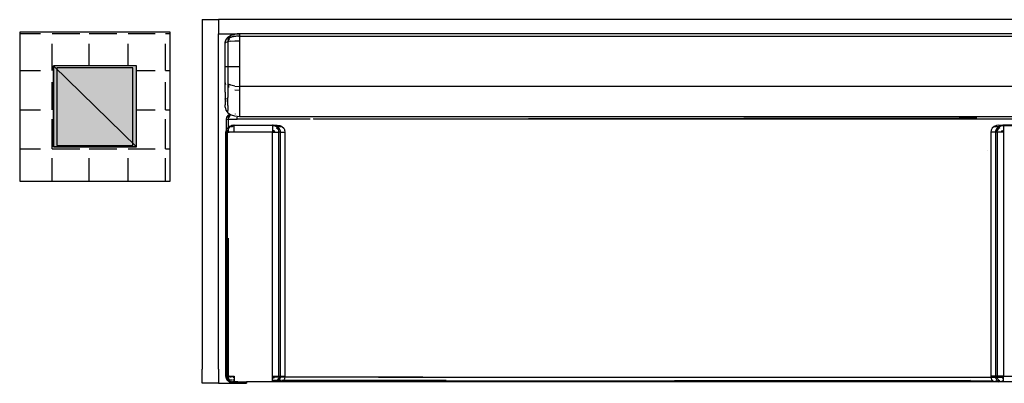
# Model space of a CAD drawing. Header units: millimetres. Extents: x 140304 to 319987, y -10756 to 142544.
# Tile 153 of 203: x 159721 to 161886, y 95547 to 96347. Entities that reach past the tile are written whole.
import ezdxf

# ---------------------------------------------------------------- set-up
doc = ezdxf.new("R2010")
doc.units = ezdxf.units.MM
doc.header["$LTSCALE"] = 10
doc.layers.get('0').update_dxf_attribs({"linetype": 'CONTINUOUS'})
doc.layers.add('furn', color=7, linetype='CONTINUOUS', true_color=0x9c9c9c)
doc.layers.add('H', color=7, linetype='CONTINUOUS', lineweight=53, true_color=0x0000d1)

# ---------------------------------------------------------------- blocks, each defined once
blk = doc.blocks.new('furn 1')
for p, q in [((102848.4, 21311.3), (102848.4, 21346.9)), ((102848.4, 21346.9), (102849.9, 21346.9)), ((102849.9, 21346.9), (102854.3, 21346.9)), ((102854.3, 21346.9), (102861.2, 21346.9)), ((102861.2, 21346.9), (102869.8, 21346.9)), ((102869.8, 21346.9), (102879.4, 21346.9)), ((103649, 21346.9), (102879.4, 21346.9)), ((103649, 21346.9), (103649, 21311.3)), ((102849.9, 21311.3), (102848.4, 21311.3)), ((102848.4, 21311.3), (102848.4, 21277.1)), ((102854.3, 21311.3), (102849.9, 21311.3)), ((102861.2, 21311.3), (102854.3, 21311.3)), ((102869.8, 21311.3), (102861.2, 21311.3)), ((102879.4, 21311.3), (102869.8, 21311.3)), ((102879.4, 21311.3), (103618, 21311.3)), ((103649, 21311.3), (103618, 21311.3)), ((103618, 21311.3), (103618, 21265.2)), ((103649, 19482.2), (103649, 21311.3)), ((102849.2, 21282.6), (102851.4, 21287.6)), ((102851.4, 21287.6), (102854.8, 21291.5)), ((102851.4, 21287.6), (102851.4, 21285.6)), ((102851.4, 21285.6), (102853.4, 21287.5)), ((102853.4, 21287.5), (102855.6, 21290.7)), ((102853.4, 21287.5), (102854.8, 21288.8)), ((102854.8, 21291.5), (102855.3, 21291.8)), ((102854.8, 21288.8), (102856.2, 21289.4)), ((102855.3, 21291.8), (102859.1, 21294)), ((102855.6, 21290.7), (102855.7, 21290.8)), ((102855.6, 21289.7), (102855.6, 21290.7)), ((102856, 21290), (102855.6, 21289.7)), ((102855.6, 21286.8), (102856.8, 21287.6)), ((102855.6, 21285.8), (102855.6, 21286.8)), ((102857, 21290.8), (102856, 21290)), ((102856.2, 21289.4), (102858.4, 21290.5)), ((102856.8, 21287.6), (102858.4, 21288.7)), ((102856.8, 21287.6), (102858.4, 21288.6)), ((102858, 21292.6), (102858.4, 21292.9)), ((102858.4, 21292.9), (102858.8, 21293)), ((102858.4, 21290.8), (102858.4, 21290.5)), ((102858.4, 21290.5), (102859.1, 21290.8)), ((102858.4, 21290.5), (102858.4, 21288.7)), ((102858.4, 21288.7), (102861.6, 21289.3)), ((102858.4, 21288.6), (102858.4, 21288.7)), ((102859.1, 21294), (102863.9, 21294.9)), ((102861.6, 21291.2), (102859.1, 21290.8)), ((102859.3, 21293.1), (102861.6, 21293.7)), ((102861.2, 21292.5), (102861.6, 21292.6)), ((102861.6, 21293.7), (102861.6, 21292.6)), ((102861.6, 21293.7), (102863.9, 21293.7)), ((102861.6, 21292.6), (102861.6, 21292.3)), ((102861.6, 21292.6), (102863.9, 21292.6)), ((102863.9, 21291.5), (102861.6, 21291.2)), ((102861.6, 21291.2), (102861.6, 21289.3)), ((102861.6, 21289.3), (102863.9, 21289.3)), ((102861.6, 21287.3), (102861.6, 21289.3)), ((102863.9, 21294.9), (103401.1, 21294.9)), ((102863.9, 21294.9), (102863.9, 21293.7)), ((102863.9, 21293.7), (103401.1, 21293.7)), ((102863.9, 21292.6), (102863.9, 21293.7)), ((102863.9, 21292.6), (102864.7, 21292.6)), ((102863.9, 21291.5), (102863.9, 21292.6)), ((102863.9, 21289.3), (102863.9, 21291.5)), ((102863.9, 21291.5), (103044.5, 21291.5)), ((102863.9, 21289.3), (103167.8, 21289.3)), ((102863.9, 21287.6), (102863.9, 21289.3)), ((102863.9, 21287.6), (102863.9, 21282.6)), ((103044.5, 21291.5), (103044.6, 21291.5)), ((103044.6, 21291.5), (103401.1, 21291.5)), ((103401.1, 21294.9), (103401.1, 21294)), ((103401.1, 21294.9), (103405.9, 21294)), ((103401.1, 21293.7), (103401.1, 21294)), ((103401.1, 21292.6), (103401.1, 21293.7)), ((103401.1, 21291.5), (103401.1, 21292.6)), ((103401.1, 21291.5), (103405.9, 21290.8)), ((103401.1, 21291.5), (103401.1, 21289.5)), ((103401.1, 21289.5), (103401.1, 21289.3)), ((103401.1, 21289.3), (103409.1, 21289.3)), ((103401.1, 21289.3), (103401.1, 21287.6)), ((103401.1, 21282.6), (103401.1, 21287.6)), ((103401.6, 21293.7), (103406.4, 21293.7)), ((103405.9, 21294), (103406.4, 21293.7)), ((103408.8, 21289.4), (103405.9, 21290.8)), ((103406.4, 21293.7), (103429.8, 21293.7)), ((103406.4, 21293.7), (103408.4, 21292.6)), ((103408.4, 21292.6), (103410.2, 21291.5)), ((103409.1, 21289.3), (103408.8, 21289.4)), ((103410.2, 21288.8), (103409.1, 21289.3)), ((103409.7, 21289.3), (103412.1, 21289.3)), ((103410.2, 21291.5), (103412, 21289.4)), ((103410.2, 21288.8), (103413.6, 21285.6)), ((103412, 21289.4), (103412.1, 21289.3)), ((103412.1, 21289.3), (103429.8, 21289.3)), ((103412.1, 21289.3), (103413.6, 21287.6)), ((103413.6, 21287.6), (103415.1, 21284.3)), ((103413.6, 21285.6), (103413.6, 21287.6)), ((103429.8, 21293.7), (103434.6, 21292.6)), ((103429.8, 21293.7), (103429.8, 21292.6)), ((103429.8, 21292.6), (103429.8, 21289.3)), ((103429.8, 21289.3), (103434.6, 21288.3)), ((103429.8, 21289.3), (103429.8, 21284.1)), ((103434.6, 21292.6), (103438.9, 21289.2)), ((103438.9, 21288.3), (103434.6, 21291.5)), ((103434.6, 21288.3), (103434.6, 21291.5)), ((103436.3, 21287.2), (103434.6, 21288.3)), ((103434.6, 21288.3), (103434.6, 21288.3)), ((103434.6, 21288.3), (103436.3, 21287.2)), ((103436.3, 21287.2), (103438.9, 21285.6)), ((103438.9, 21289.2), (103438.9, 21288.3)), ((103438.9, 21289.2), (103440.9, 21286.2)), ((103443.9, 21290.8), (103440.9, 21286.2)), ((103449.7, 21295.3), (103443.9, 21290.8)), ((103443.9, 21290.8), (103449, 21290.8)), ((103460.3, 21290.8), (103449, 21290.8)), ((103456.1, 21296.9), (103449.7, 21295.3)), ((103456.1, 21296.9), (103461.3, 21296.9)), ((103460.3, 21290.8), (103477.6, 21290.8)), ((103472.4, 21296.9), (103461.3, 21296.9)), ((103468.7, 21294.3), (103469.6, 21294.9)), ((103469.6, 21294.9), (103474.9, 21296.5)), ((103469.6, 21294.9), (103472.1, 21296)), ((103473.5, 21296.5), (103472.1, 21296)), ((103489.3, 21296.9), (103472.4, 21296.9)), ((103474.1, 21296.6), (103473.5, 21296.5)), ((103474.1, 21292.4), (103474.8, 21294.9)), ((103474.1, 21292.2), (103474.1, 21292.4)), ((103474.8, 21294.9), (103475.8, 21296.4)), ((103500.6, 21290.8), (103477.6, 21290.8)), ((103489.3, 21296.9), (103511.9, 21296.9)), ((103505.7, 21289.4), (103499.7, 21289.3)), ((103508, 21290.8), (103500.6, 21290.8)), ((103504.5, 21283.8), (103508, 21290.8)), ((103506, 21295.3), (103511.9, 21296.9)), ((103518.7, 21290.8), (103508, 21290.8)), ((103511.9, 21296.9), (103517.4, 21296.9)), ((103517.4, 21296.9), (103525.4, 21296.9)), ((103531.6, 21290.8), (103518.7, 21290.8)), ((103525.4, 21296.9), (103535.2, 21296.9)), ((103545.8, 21290.8), (103531.6, 21290.8)), ((103535.2, 21296.9), (103545.8, 21296.9)), ((103545.8, 21296.9), (103597.3, 21296.9)), ((103545.8, 21296.9), (103545.8, 21295.3)), ((103545.8, 21295.3), (103545.8, 21290.8)), ((103600.4, 21290.8), (103545.8, 21290.8)), ((103545.8, 21290.8), (103545.8, 21283.8)), ((103597.3, 21296.9), (103598, 21296.8)), ((103598.9, 21295.3), (103597.3, 21296.9)), ((103598, 21296.8), (103598.1, 21296.7)), ((103598, 21296.8), (103598.2, 21296.8)), ((103598.1, 21296.7), (103598.9, 21295.3)), ((103598.1, 21296.7), (103603.7, 21295.3)), ((103598.4, 21296.8), (103598.2, 21296.8)), ((103598.4, 21296.8), (103598.6, 21296.8)), ((103598.6, 21296.8), (103598.8, 21296.8)), ((103598.8, 21296.8), (103599, 21296.8)), ((103600.4, 21290.8), (103598.9, 21295.3)), ((103599.2, 21296.8), (103599, 21296.8)), ((103601, 21296.4), (103599.2, 21296.8)), ((103599.2, 21296.8), (103603.7, 21295.3)), ((103601.5, 21283.8), (103600.4, 21290.8)), ((103602, 21290.6), (103600.4, 21290.8)), ((103602.8, 21295.7), (103601, 21296.4)), ((103604.2, 21289.5), (103602, 21290.6)), ((103602.6, 21288.7), (103602, 21290.6)), ((103602.6, 21288.7), (103604.2, 21289.5)), ((103602.8, 21295.7), (103603.7, 21295.3)), ((103603.7, 21295.3), (103609.5, 21290.8)), ((103604.6, 21294.8), (103603.7, 21295.3)), ((103605.8, 21290), (103604.2, 21289.5)), ((103605.4, 21288.8), (103604.2, 21289.5)), ((103606.3, 21293.7), (103604.6, 21294.8)), ((103605, 21287.5), (103605.4, 21288.8)), ((103606.8, 21288), (103605, 21287.5)), ((103605.4, 21288.8), (103605.8, 21290)), ((103606.8, 21288), (103605.4, 21288.8)), ((103608, 21292.3), (103606.3, 21293.7)), ((103606.8, 21288), (103608.5, 21288.2)), ((103608, 21292.3), (103609.5, 21290.8)), ((103608.5, 21291.3), (103609.5, 21290.6)), ((103610, 21289.5), (103608.5, 21291.3)), ((103608.5, 21288.2), (103609.6, 21285.9)), ((103608.5, 21288.2), (103610, 21288)), ((103610, 21288), (103608.7, 21290)), ((103608.7, 21290), (103610, 21289.5)), ((103611.1, 21288.7), (103609.5, 21290.8)), ((103609.5, 21290.8), (103614, 21283.8)), ((103609.5, 21290.6), (103609.5, 21290.8)), ((103610, 21289.5), (103609.5, 21290.6)), ((103612.5, 21286.5), (103611.1, 21288.7)), ((102849.2, 21282.3), (102848.4, 21277.1)), ((102848.4, 21277.1), (102849.2, 21281.6)), ((102848.4, 21277.1), (102849.2, 21280.3)), ((102848.4, 21277.1), (102849.2, 21278.8)), ((102849.2, 21277.1), (102848.4, 21277.1)), ((102848.4, 21277.1), (102848.4, 21249.4)), ((102849.2, 21282.3), (102849.2, 21282.6)), ((102849.2, 21278.8), (102851.4, 21280.3)), ((102849.2, 21277.1), (102849.2, 21278.8)), ((102849.2, 21249.4), (102849.2, 21277.1)), ((102851.3, 21277.1), (102849.2, 21277.1)), ((102851.3, 21278.1), (102851.5, 21280.4)), ((102851.3, 21277.1), (102851.3, 21278.1)), ((102851.4, 21277.1), (102851.3, 21277.1)), ((102851.3, 21270.3), (102851.3, 21277.1)), ((102851.3, 21270.3), (102851.4, 21270.3)), ((102851.3, 21268.5), (102851.3, 21270.3)), ((102851.3, 21268.5), (102851.4, 21268.6)), ((102851.3, 21268.5), (102851.3, 21249.4)), ((102851.4, 21283.3), (102851.4, 21285.6)), ((102851.4, 21283.3), (102851.4, 21280.3)), ((102854.8, 21277.1), (102851.4, 21277.1)), ((102851.8, 21283), (102852.7, 21285.6)), ((102855.6, 21277.1), (102854.8, 21277.1)), ((102855.6, 21281.7), (102855.6, 21285)), ((102855.6, 21277.1), (102855.6, 21280.8)), ((102859.1, 21277.1), (102855.6, 21277.1)), ((102860.5, 21277.1), (102859.1, 21277.1)), ((102861.6, 21277.1), (102860.5, 21277.1)), ((102861.6, 21284.7), (102861.6, 21284.1)), ((102861.6, 21282.5), (102861.6, 21284.1)), ((102861.6, 21279.6), (102861.6, 21277.5)), ((102861.6, 21277.5), (102861.6, 21277.1)), ((102863.9, 21277.1), (102861.6, 21277.1)), ((102863.9, 21282.6), (102863.9, 21277.1)), ((103401.1, 21277.1), (103401.1, 21282.6)), ((103401.1, 21192.4), (103401.1, 21277.1)), ((103401.1, 21277.1), (103405.9, 21277.1)), ((103405.9, 21277.1), (103410.2, 21277.1)), ((103410.2, 21277.1), (103413.6, 21277.1)), ((103413.6, 21285.6), (103413.6, 21284.3)), ((103413.6, 21284.3), (103413.6, 21284.1)), ((103413.6, 21284.1), (103413.6, 21283.3)), ((103413.6, 21283.3), (103413.6, 21280.3)), ((103413.6, 21280.3), (103415.8, 21278.8)), ((103413.6, 21277.1), (103415.8, 21277.1)), ((103415.1, 21284.3), (103415.1, 21284.1)), ((103415.1, 21284.1), (103415.8, 21282.6)), ((103415.8, 21282.6), (103415.8, 21282.3)), ((103416.5, 21277.7), (103415.8, 21282.3)), ((103416.5, 21277.7), (103415.8, 21281.6)), ((103416.4, 21277.7), (103415.8, 21280.3)), ((103415.8, 21278.8), (103415.8, 21277.7)), ((103415.8, 21278.8), (103416.3, 21277.7)), ((103415.8, 21277.7), (103415.8, 21277.5)), ((103415.8, 21277.5), (103415.8, 21277.1)), ((103415.8, 21277.1), (103416.6, 21277.1)), ((103415.8, 21270.3), (103415.8, 21277.1)), ((103415.8, 21270.1), (103415.8, 21270.3)), ((103415.8, 21192.4), (103415.8, 21270.1)), ((103416.3, 21277.7), (103416.4, 21277.5)), ((103416.5, 21277.5), (103416.4, 21277.7)), ((103416.4, 21277.5), (103416.6, 21277.1)), ((103416.5, 21277.5), (103416.5, 21277.7)), ((103416.6, 21277.1), (103416.5, 21277.5)), ((103416.6, 21277.1), (103416.6, 21270.2)), ((103416.6, 21270.2), (103416.6, 21270.1)), ((103416.6, 21270.1), (103416.6, 21192.4)), ((103429.8, 21284.1), (103429.8, 21277.5)), ((103429.8, 21277.5), (103429.8, 21270.1)), ((103429.8, 21109.9), (103429.8, 21270.1)), ((103429.8, 21270.1), (103434.6, 21270)), ((103435.4, 21265.2), (103436.4, 21275)), ((103435.4, 21252.4), (103435.4, 21265.2)), ((103440.6, 21265.2), (103435.4, 21265.2)), ((103436.4, 21275), (103438.9, 21282.4)), ((103438.9, 21282.4), (103438.9, 21285.6)), ((103438.9, 21285.6), (103438.9, 21285.6)), ((103438.9, 21282.4), (103439.3, 21283.8)), ((103440.9, 21286.2), (103439.3, 21283.8)), ((103452, 21265.2), (103440.6, 21265.2)), ((103440.9, 21286.2), (103441.5, 21285.4)), ((103441.5, 21274.3), (103441.2, 21274.5)), ((103441.5, 21274.9), (103441.6, 21274.9)), ((103469.4, 21265.2), (103452, 21265.2)), ((103492.8, 21265.2), (103469.4, 21265.2)), ((103492.8, 21265.2), (103493.7, 21275)), ((103501.5, 21265.2), (103492.8, 21265.2)), ((103502.2, 21275), (103501.5, 21265.2)), ((103501.5, 19514.6), (103501.5, 21265.2)), ((103514, 21265.2), (103501.5, 21265.2)), ((103502.2, 21275), (103504.5, 21283.8)), ((103529.2, 21265.2), (103514, 21265.2)), ((103545.8, 21265.2), (103529.2, 21265.2)), ((103545.8, 21283.8), (103545.8, 21275)), ((103545.8, 21275), (103545.8, 21265.2)), ((103602.5, 21265.2), (103545.8, 21265.2)), ((103601.5, 21283.8), (103602.2, 21275)), ((103602.2, 21275), (103602.5, 21265.2)), ((103607.3, 21265.2), (103602.5, 21265.2)), ((103611.6, 21265.2), (103607.3, 21265.2)), ((103609.6, 21285.9), (103610.1, 21284.6)), ((103610.1, 21284.6), (103610.6, 21283.3)), ((103610.6, 21283.3), (103611.1, 21281.8)), ((103611.1, 21281.8), (103611.6, 21280.2)), ((103611.6, 21280.2), (103612, 21278.6)), ((103613.4, 21267.2), (103611.6, 21265.2)), ((103611.6, 19514.6), (103611.6, 21265.2)), ((103615, 21265.2), (103611.6, 21265.2)), ((103612, 21278.6), (103612.3, 21276.9)), ((103612.3, 21276.9), (103612.7, 21275.1)), ((103614, 21283.8), (103612.5, 21286.5)), ((103612.7, 21275.1), (103612.9, 21273.2)), ((103612.9, 21273.2), (103613.2, 21271.2)), ((103613.2, 21271.2), (103613.3, 21269.3)), ((103613.3, 21269.3), (103613.4, 21267.2)), ((103614.9, 21281.4), (103614, 21283.8)), ((103615.4, 21280), (103614.9, 21281.4)), ((103618, 21265.2), (103615, 21265.2)), ((103615.9, 21278.5), (103615.4, 21280)), ((103615.9, 21278.5), (103617, 21275)), ((103617.5, 21270.4), (103617, 21275)), ((103618, 21265.2), (103617.5, 21270.4)), ((103618, 19514.6), (103618, 21265.2)), ((102849.2, 21249.4), (102848.4, 21249.4)), ((102851.3, 21249.4), (102849.2, 21249.4)), ((102851.4, 21249.4), (102851.3, 21249.4)), ((102851.5, 21249.4), (102851.4, 21249.4)), ((102851.5, 21192.4), (102851.5, 21249.4)), ((103435.4, 21250.8), (103435.4, 21252.4)), ((103435.4, 21232.3), (103435.4, 21250.8)), ((103435.4, 21231.8), (103435.4, 21232.3)), ((103435.4, 21213.2), (103435.4, 21231.8)), ((103435.4, 21212.7), (103435.4, 21213.2)), ((103435.4, 21194.1), (103435.4, 21212.7)), ((102851.5, 21192.4), (102852, 21192.4)), ((102851.5, 21192.3), (102851.5, 21192.4)), ((102851.5, 21191.2), (102851.5, 21192.3)), ((102851.5, 21187.8), (102851.5, 21191.2)), ((102851.5, 21185.8), (102851.5, 21187.8)), ((102851.5, 21183.4), (102851.5, 21185.8)), ((102852, 21182.5), (102851.5, 21183.4)), ((102851.5, 21182.5), (102851.5, 21183.4)), ((102852, 21182.5), (102851.5, 21182.5)), ((102851.5, 21181.8), (102851.5, 21182.5)), ((102851.5, 21181.8), (102852, 21181.2)), ((102851.5, 21174.8), (102851.5, 21181.8)), ((102852, 21192.4), (102853, 21192.4)), ((102852.1, 21182.6), (102852, 21182.5)), ((102852, 21182.5), (102852, 21182.5)), ((102852, 21181.2), (102852.2, 21180.9)), ((102853, 21183.3), (102852.1, 21182.6)), ((102852.2, 21180.9), (102852.9, 21179.9)), ((102852.9, 21179.9), (102853, 21179.8)), ((102853, 21192.4), (102853.3, 21192.4)), ((102853.3, 21183.5), (102853, 21183.3)), ((102853, 21179.8), (102853.3, 21179.6)), ((102853.3, 21192.4), (102853.3, 21190.8)), ((102853.3, 21192.4), (102854.3, 21192.4)), ((102853.3, 21188.4), (102853.3, 21185)), ((102853.3, 21184.3), (102853.3, 21183.5)), ((102853.7, 21183.9), (102853.3, 21183.5)), ((102853.3, 21183.5), (102853.3, 21179.6)), ((102853.3, 21179.6), (102853.3, 21178.2)), ((102853.3, 21179.6), (102854.3, 21178.6)), ((102853.7, 21183.9), (102854.3, 21183.3)), ((102854.3, 21189.9), (102854.3, 21192.4)), ((102854.3, 21192.4), (102854.8, 21192.4)), ((102854.3, 21183.3), (102854.3, 21188.8)), ((102854.3, 21183.3), (102856.5, 21180.7)), ((102854.3, 21178.6), (102854.3, 21183.3)), ((102854.3, 21172.8), (102854.3, 21178.6)), ((102854.3, 21178.6), (102855.3, 21177.6)), ((102854.8, 21192.4), (102857.8, 21192.4)), ((102856.5, 21180.7), (102857.8, 21180)), ((102857.8, 21192.4), (102857.9, 21192.4)), ((102857.8, 21180), (102858.2, 21179.8)), ((102857.9, 21192.4), (102859.1, 21192.4)), ((102858.2, 21179.8), (102860, 21178.7)), ((102859.1, 21192.4), (102861.6, 21192.4)), ((102859.3, 21190.7), (102861.6, 21191.6)), ((102861.6, 21190.5), (102860, 21189.2)), ((102861.6, 21178.7), (102860, 21178.7)), ((102861.6, 21188.8), (102861.1, 21188)), ((102861.6, 21191.6), (102861.6, 21192.4)), ((102861.6, 21192.4), (102863.9, 21192.4)), ((102861.6, 21191.6), (102863.9, 21192.4)), ((102863.9, 21192.4), (102861.6, 21190.5)), ((102861.6, 21188.8), (102863.9, 21192.4)), ((102861.6, 21190.5), (102861.6, 21191.6)), ((102861.6, 21188.8), (102861.6, 21190.5)), ((102861.6, 21182.4), (102861.6, 21188.8)), ((102861.6, 21178.7), (102861.6, 21181.7)), ((102861.6, 21174.9), (102861.6, 21178.7)), ((102863.9, 21178.6), (102861.6, 21178.7)), ((102862.4, 21187.2), (102863.9, 21192.4)), ((102863.9, 21192.4), (103401.1, 21192.4)), ((102863.9, 21192.4), (102863.9, 21187.2)), ((102863.9, 21187.2), (102863.9, 21182.5)), ((102863.9, 21182.5), (102863.9, 21178.6)), ((102863.9, 21178.6), (103116.6, 21178.6)), ((102863.9, 21178.6), (102863.9, 21174.7)), ((103116.6, 21178.6), (103401.1, 21178.6)), ((103405.9, 21192.4), (103401.1, 21192.4)), ((103401.1, 21192.4), (103401.1, 21187.2)), ((103402.5, 21187.2), (103401.1, 21192.4)), ((103405.6, 21190.7), (103401.1, 21192.4)), ((103404.9, 21189.2), (103401.1, 21192.4)), ((103403.9, 21188), (103401.1, 21192.4)), ((103401.1, 21187.2), (103401.1, 21182.5)), ((103401.1, 21182.5), (103401.1, 21178.6)), ((103401.1, 21178.6), (103404.9, 21178.7)), ((103401.1, 21174.7), (103401.1, 21178.6)), ((103408.4, 21180.7), (103404.9, 21178.7)), ((103410.2, 21192.4), (103405.9, 21192.4)), ((103411.2, 21183.9), (103408.4, 21180.7)), ((103409.6, 21177.6), (103412, 21179.9)), ((103413.6, 21192.4), (103410.2, 21192.4)), ((103413, 21182.5), (103411.2, 21183.9)), ((103412, 21179.9), (103413.9, 21182.5)), ((103415.1, 21187.2), (103413, 21182.5)), ((103413.9, 21182.5), (103413, 21182.5)), ((103415.8, 21192.4), (103413.6, 21192.4)), ((103413.9, 21182.5), (103413.6, 21174.3)), ((103413.9, 21182.5), (103415.4, 21185.6)), ((103415.8, 21192.4), (103415.1, 21187.2)), ((103415.4, 21185.6), (103416.3, 21188.9)), ((103416.6, 21192.4), (103415.8, 21192.4)), ((103416.6, 21182.1), (103415.8, 21176.6)), ((103416.3, 21188.9), (103416.5, 21190.7)), ((103416.5, 21191.5), (103416.6, 21192)), ((103416.5, 21190.7), (103416.5, 21191.5)), ((103416.5, 21191.5), (103416.6, 21184.7)), ((103416.6, 21192.3), (103416.6, 21192.4)), ((103416.6, 21192.4), (103416.6, 21192.4)), ((103416.6, 21192.4), (103416.6, 21192.4)), ((103416.6, 21192.2), (103416.6, 21192.3)), ((103416.6, 21192), (103416.6, 21192.2)), ((103416.6, 21184.7), (103416.6, 21182.1)), ((103435.4, 21193.6), (103435.4, 21194.1)), ((103435.4, 21175), (103435.4, 21193.6)), ((102851.5, 21174.1), (102851.5, 21174.8)), ((102851.5, 21171.5), (102851.5, 21174.1)), ((102851.5, 21171.5), (102852, 21170.9)), ((102851.5, 20959), (102851.5, 21171.5)), ((102852, 21170.9), (102852.3, 21170.6)), ((102852.3, 21170.6), (102853, 21169.8)), ((102853, 21169.8), (102853.3, 21169.5)), ((102853.3, 21172.1), (102853.3, 21169.5)), ((102853.3, 21169.5), (102853.3, 20959)), ((102853.3, 21169.5), (102854.3, 21168.3)), ((102854.3, 21168.3), (102854.3, 21170.9)), ((102854.3, 21168.3), (102854.8, 21167.7)), ((102854.3, 20810.8), (102854.3, 21168.3)), ((102854.8, 21167.7), (102857.8, 21165.9)), ((102855.3, 21177.6), (102857.8, 21176.1)), ((102857.8, 21176.1), (102857.9, 21176)), ((102857.8, 21165.9), (102858.5, 21165.5)), ((102857.9, 21176), (102858.3, 21175.9)), ((102858.3, 21175.9), (102860.9, 21175)), ((102858.5, 21165.5), (102859.1, 21165.2)), ((102859.1, 21165.2), (102861.6, 21164.7)), ((102860.9, 21175), (102861.6, 21174.9)), ((102861.6, 21174.9), (102863.9, 21174.7)), ((102861.6, 21164.7), (102861.6, 21173.1)), ((102861.6, 21066.3), (102861.6, 21164.7)), ((102861.6, 21164.7), (102863.9, 21164.3)), ((102863.9, 21174.7), (102863.9, 21166.9)), ((102863.9, 21174.7), (103127.6, 21174.7)), ((102863.9, 21166.9), (102863.9, 21164.3)), ((102863.9, 21164.3), (103156.5, 21164.3)), ((103127.6, 21174.7), (103401.1, 21174.7)), ((103156.5, 21164.3), (103386.6, 21164.3)), ((103386.6, 21164.3), (103401.1, 21164.3)), ((103401.1, 21174.7), (103404.1, 21175)), ((103401.1, 21174.7), (103401.1, 21166.9)), ((103401.1, 21166.9), (103401.1, 21164.3)), ((103401.1, 21164.3), (103405.9, 21165.2)), ((103404.1, 21175), (103407, 21176)), ((103410.2, 21167.7), (103405.9, 21165.2)), ((103407, 21176), (103409.6, 21177.6)), ((103413.6, 21171.7), (103410.2, 21167.7)), ((103415.8, 21176.6), (103413.6, 21171.7)), ((103413.6, 21171.7), (103413.6, 21174.3)), ((103435.4, 21174.5), (103435.4, 21175)), ((103435.4, 21155.9), (103435.4, 21174.5)), ((103435.4, 21155.4), (103435.4, 21155.9)), ((103435.4, 21118.2), (103435.4, 21155.4)), ((103435.4, 19704.8), (103435.4, 21118.2)), ((103429.8, 19595.9), (103429.8, 21101.9)), ((103430.3, 21103.3), (103432.6, 19643.7)), ((103430.3, 21103.3), (103432.6, 19682.2)), ((102861.6, 20862), (102861.6, 21066.3)), ((102851.5, 20959), (102851.8, 20959)), ((102851.5, 19605.6), (102851.5, 20959)), ((102853.3, 20959), (102854.3, 20810.8)), ((102853.3, 20959), (102853.3, 20959)), ((102853.3, 20959), (102853.3, 19607.6)), ((102854.3, 19657.2), (102853.3, 20959)), ((102861.6, 20959), (102861.6, 20862)), ((102861.6, 20959), (102861.6, 19913)), ((102861.6, 19913), (102861.6, 19708)), ((102861.6, 19708), (102861.6, 19612.3)), ((103429.8, 19505.8), (103429.8, 19708)), ((103435.4, 19682.2), (103435.4, 19704.8)), ((103432.6, 19663), (103432.6, 19682.2)), ((103432.6, 19643.7), (103432.6, 19663)), ((103435.4, 19663.5), (103435.4, 19682.2)), ((103435.4, 19663), (103435.4, 19663.5)), ((103435.4, 19644.2), (103435.4, 19663)), ((102854.3, 19657.2), (102854, 19608.4)), ((103435.4, 19514.6), (103435.4, 19644.2)), ((103361.7, 19620.2), (103361.7, 19620)), ((102851.5, 19605.6), (102852.4, 19606.6)), ((102851.5, 19605.5), (102851.5, 19605.6)), ((102851.5, 19603), (102851.5, 19605.5)), ((102851.5, 19602.2), (102851.5, 19603)), ((102851.5, 19595.2), (102851.5, 19602.2)), ((102852.4, 19606.6), (102853.1, 19607.4)), ((102853.1, 19607.4), (102853.3, 19607.6)), ((102853.3, 19607.6), (102854, 19608.4)), ((102853.3, 19606.2), (102853.3, 19605)), ((102853.3, 19598.9), (102853.3, 19597.5)), ((102853.9, 19598.1), (102853.3, 19597.5)), ((102853.9, 19602.4), (102853.9, 19598.1)), ((102855.3, 19599.4), (102853.9, 19598.1)), ((102853.9, 19598.1), (102853.9, 19597.7)), ((102854, 19608.4), (102854.8, 19609.4)), ((102854, 19606.4), (102854, 19605.8)), ((102854.8, 19609.4), (102857.1, 19610.7)), ((102857, 19600.4), (102855.3, 19599.4)), ((102857.9, 19601), (102857, 19600.4)), ((102857.1, 19610.7), (102858, 19611.2)), ((102858, 19601.1), (102857.9, 19601)), ((102858, 19611.2), (102859.1, 19611.9)), ((102859.3, 19601.5), (102858, 19601.1)), ((102858.1, 19597.2), (102859.2, 19597.9)), ((102859.4, 19611.9), (102859.1, 19611.9)), ((102859.2, 19597.9), (102860, 19598.4)), ((102860.9, 19602.1), (102859.3, 19601.5)), ((102861.6, 19612.3), (102859.4, 19611.9)), ((102861.6, 19598.4), (102860, 19598.4)), ((102861.6, 19602.1), (102860.9, 19602.1)), ((102863.9, 19612.8), (102861.6, 19612.3)), ((102861.6, 19611), (102861.6, 19604)), ((102863.9, 19602.4), (102861.6, 19602.1)), ((102861.6, 19602.1), (102861.6, 19601.8)), ((102861.6, 19601), (102861.6, 19598.4)), ((102863.9, 19598.5), (102861.6, 19598.4)), ((102861.6, 19598.4), (102861.6, 19595.4)), ((102863.9, 19610.2), (102863.9, 19612.8)), ((103126.2, 19612.8), (102863.9, 19612.8)), ((102863.9, 19602.4), (102863.9, 19610.2)), ((102863.9, 19601.1), (102863.9, 19602.4)), ((103401.1, 19602.4), (102863.9, 19602.4)), ((102863.9, 19598.5), (102863.9, 19601.1)), ((102863.9, 19594.6), (102863.9, 19598.5)), ((103165.9, 19598.5), (102863.9, 19598.5)), ((103401.1, 19612.8), (103126.2, 19612.8)), ((103401.1, 19598.5), (103165.9, 19598.5)), ((103401.1, 19610.2), (103401.1, 19612.8)), ((103405.9, 19611.9), (103401.1, 19612.8)), ((103401.1, 19602.4), (103401.1, 19610.2)), ((103401.1, 19601.1), (103401.1, 19602.4)), ((103404.1, 19602.1), (103401.1, 19602.4)), ((103401.1, 19598.5), (103401.1, 19601.1)), ((103401.1, 19594.6), (103401.1, 19598.5)), ((103401.1, 19598.5), (103404.9, 19598.4)), ((103407, 19601), (103404.1, 19602.1)), ((103408.4, 19596.3), (103404.9, 19598.4)), ((103410.2, 19609.4), (103405.9, 19611.9)), ((103409.6, 19599.4), (103407, 19601)), ((103412, 19597.2), (103409.6, 19599.4)), ((103413.6, 19605.4), (103410.2, 19609.4)), ((103415.8, 19600.5), (103413.6, 19605.4)), ((103413.6, 19605.4), (103413.6, 19602.8)), ((103413.6, 19602.8), (103413.9, 19594.6)), ((103416.6, 19595), (103415.8, 19600.5)), ((102852.5, 19596.6), (102851.5, 19595.2)), ((102851.5, 19594.6), (102851.5, 19595.2)), ((102851.5, 19594.6), (102852, 19594.6)), ((102851.5, 19593.6), (102852, 19594.6)), ((102851.5, 19593.6), (102851.5, 19594.6)), ((102851.5, 19584.8), (102851.5, 19593.6)), ((102851.5, 19584.7), (102851.5, 19584.8)), ((102851.5, 19584.7), (102854.8, 19584.7)), ((102851.5, 19503.9), (102851.5, 19584.7)), ((102852, 19594.6), (102852.5, 19594.2)), ((102852.9, 19597.2), (102852.5, 19596.6)), ((102852.5, 19594.2), (102853.1, 19593.7)), ((102853.1, 19597.3), (102852.9, 19597.2)), ((102853.3, 19597.5), (102853.1, 19597.3)), ((102853.1, 19593.7), (102853.3, 19593.5)), ((102853.3, 19597.5), (102853.3, 19597.4)), ((102853.3, 19596.1), (102853.3, 19593.5)), ((102853.3, 19593.5), (102853.3, 19592.1)), ((102853.3, 19593.5), (102853.7, 19593.1)), ((102853.3, 19588.6), (102853.3, 19586.3)), ((102853.7, 19593.1), (102853.9, 19593.3)), ((102853.8, 19588.4), (102853.8, 19586.7)), ((102853.9, 19596.9), (102853.9, 19593.3)), ((102853.9, 19593.3), (102856.5, 19596.3)), ((102853.9, 19593.3), (102853.9, 19592.7)), ((102854.8, 19584.7), (102859.1, 19584.7)), ((102856.5, 19596.3), (102856.9, 19596.6)), ((102856.9, 19596.6), (102858.1, 19597.2)), ((102859.1, 19584.7), (102861.6, 19584.7)), ((102859.3, 19586.4), (102861.6, 19585.5)), ((102861.6, 19586.6), (102860, 19587.9)), ((102861.6, 19588.3), (102861.1, 19589.1)), ((102861.6, 19594.6), (102861.6, 19588.3)), ((102861.6, 19588.3), (102863.9, 19584.7)), ((102861.6, 19586.6), (102861.6, 19585.5)), ((102863.9, 19584.7), (102861.6, 19586.6)), ((102861.6, 19585.5), (102861.6, 19584.7)), ((102861.6, 19585.5), (102863.9, 19584.7)), ((102861.6, 19584.7), (102863.9, 19584.7)), ((102862.4, 19589.9), (102863.9, 19584.7)), ((102863.9, 19589.8), (102863.9, 19594.6)), ((102863.9, 19584.7), (102863.9, 19589.8)), ((102863.9, 19584.7), (102863.9, 19500)), ((103401.1, 19584.7), (102863.9, 19584.7)), ((103401.1, 19589.8), (103401.1, 19594.6)), ((103402.5, 19589.9), (103401.1, 19584.7)), ((103401.1, 19584.7), (103401.1, 19589.8)), ((103401.1, 19584.7), (103403.9, 19589.1)), ((103404.9, 19587.9), (103401.1, 19584.7)), ((103405.6, 19586.4), (103401.1, 19584.7)), ((103405.9, 19584.7), (103401.1, 19584.7)), ((103410.2, 19584.7), (103405.9, 19584.7)), ((103411.2, 19593.1), (103408.4, 19596.3)), ((103413.6, 19584.7), (103410.2, 19584.7)), ((103411.2, 19593.1), (103413, 19594.6)), ((103413.9, 19594.6), (103412, 19597.2)), ((103413, 19594.6), (103413.9, 19594.6)), ((103413, 19594.6), (103415.1, 19589.9)), ((103415.8, 19584.7), (103413.6, 19584.7)), ((103415.4, 19591.5), (103413.9, 19594.6)), ((103415.1, 19589.9), (103415.8, 19584.7)), ((103416.3, 19588.2), (103415.4, 19591.5)), ((103416.6, 19584.7), (103415.8, 19584.7)), ((103415.8, 19584.7), (103415.8, 19508.5)), ((103416.5, 19586.4), (103416.3, 19588.2)), ((103416.6, 19592.4), (103416.5, 19585.5)), ((103416.5, 19585.5), (103416.5, 19586.4)), ((103416.6, 19585.1), (103416.5, 19585.5)), ((103416.6, 19595), (103416.6, 19592.4)), ((103416.6, 19584.9), (103416.6, 19585.1)), ((103416.6, 19584.8), (103416.6, 19584.9)), ((103416.6, 19584.7), (103416.6, 19584.8)), ((103416.6, 19584.7), (103416.6, 19584.7)), ((103416.6, 19508.2), (103416.6, 19584.7))]:
    blk.add_line(p, q)

msp = doc.modelspace()

# ---------------------------------------------------------------- hatches: boundary and pattern name
at = {"layer": 'H', "linetype": 'Continuous'}
msp.add_hatch(color=256, dxfattribs=at).paths.add_polyline_path([(159795.2, 96066.2), (159795.2, 96244.1), (159977.6, 96244.1), (159977.6, 96066.2), (159795.2, 96066.2)])

# ---------------------------------------------------------------- linework, layer by layer
for points in [[(160051.8, 96319.8), (159721, 96319.8)], [(159721, 96319.8), (159721, 95992)], [(159721, 96316.8), (159767, 96316.8)], [(159792.2, 96316.8), (159853, 96316.8)], [(159873.8, 96316.8), (159934.6, 96316.8)], [(159959.8, 96316.8), (160019.2, 96316.8)], [(160041.4, 96316.8), (160051.8, 96316.8)], [(160051.8, 95992), (160051.8, 96319.8)], [(159792.2, 96235.2), (159792.2, 96294.5)], [(159873.8, 96245.6), (159873.8, 96294.5)], [(159959.8, 96245.6), (159959.8, 96294.5)], [(160041.4, 96235.2), (160041.4, 96294.5)], [(159721, 96235.2), (159767, 96235.2)], [(159977.6, 96245.6), (159795.2, 96245.6)], [(159795.2, 96245.6), (159977.6, 96067.6)], [(159795.2, 96245.6), (159977.6, 96067.6)], [(159795.2, 96067.6), (159795.2, 96245.6)], [(159977.6, 96245.6), (159795.2, 96245.6)], [(159795.2, 96245.6), (159795.2, 96067.6)], [(159977.6, 96245.6), (159795.2, 96245.6)], [(159795.2, 96245.6), (159795.2, 96067.6)], [(159970.2, 96241.1), (159802.6, 96241.1)], [(159802.6, 96241.1), (159802.6, 96070.6)], [(159970.2, 96070.6), (159970.2, 96241.1)], [(159977.6, 96067.6), (159977.6, 96245.6)], [(159977.6, 96067.6), (159977.6, 96245.6)], [(159977.6, 96067.6), (159977.6, 96245.6)], [(159977.6, 96235.2), (160019.2, 96235.2)], [(160041.4, 96235.2), (160051.8, 96235.2)], [(159792.2, 96149.2), (159792.2, 96210)], [(160041.4, 96149.2), (160041.4, 96210)], [(159721, 96149.2), (159767, 96149.2)], [(159977.6, 96149.2), (160019.2, 96149.2)], [(160041.4, 96149.2), (160051.8, 96149.2)], [(159792.2, 96063.1), (159792.2, 96128.4)], [(160041.4, 96063.1), (160041.4, 96128.4)], [(159721, 96063.1), (159767, 96063.1)], [(159792.2, 96063.1), (159853, 96063.1)], [(159977.6, 96067.6), (159795.2, 96067.6)], [(159795.2, 96067.6), (159977.6, 96067.6)], [(159795.2, 96067.6), (159977.6, 96067.6)], [(159802.6, 96070.6), (159970.2, 96070.6)], [(159873.8, 96063.1), (159934.6, 96063.1)], [(159959.8, 96063.1), (160019.2, 96063.1)], [(160041.4, 96063.1), (160051.8, 96063.1)], [(159792.2, 95992), (159792.2, 96042.4)], [(159873.8, 95992), (159873.8, 96042.4)], [(159959.8, 95992), (159959.8, 96042.4)], [(160041.4, 95992), (160041.4, 96042.4)], [(159721, 95992), (160051.8, 95992)]]:
    msp.add_lwpolyline(points)

# ---------------------------------------------------------------- block references
at = {"layer": 'furn', "rotation": 90}
msp.add_blockref('furn 1', (181469.5, -7301.6), dxfattribs=at)

doc.saveas('drawing.dxf')
